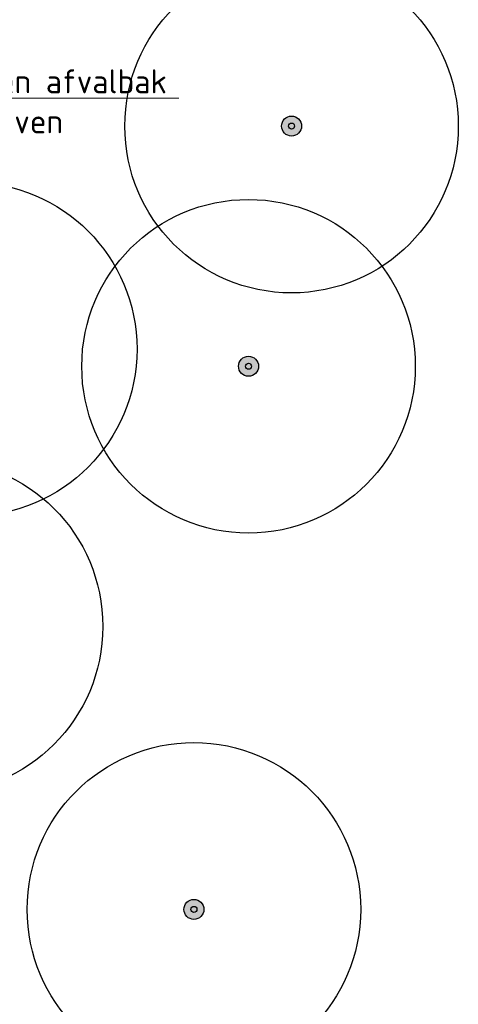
# Model space of a CAD drawing. Header units: metres. Extents: x 191748 to 192615, y 309710 to 310028.
# Tile 59 of 76: x 192196.89 to 192203.46, y 309797.96 to 309812.71. Entities that reach past the tile are written whole.
import ezdxf
from ezdxf import colors
from ezdxf.entities.mleader import LeaderData, LeaderLine
from ezdxf.math import Vec2, Vec3

# ---------------------------------------------------------------- set-up
doc = ezdxf.new("R2010")
doc.units = ezdxf.units.M
doc.layers.add('B-WE-GR-BOOM-S', color=76, linetype='Continuous', lineweight=25)
doc.layers.add('X-XX-AL-AANPIJLING-S', color=6, linetype='Continuous', lineweight=5)
doc.styles.add('NLCS-ISO', font='NLCS-ISO.ttf')

# ---------------------------------------------------------------- blocks, each defined once
blk = doc.blocks.new('SGR-BOOM_01')
h = blk.add_hatch(color=256)
edge = h.paths.add_edge_path()
edge.add_arc((7.366995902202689e-12, -5.115907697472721e-12), 0.15, 0, 360)
for centre, radius in [((0, 0), 2.5), ((7.366995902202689e-12, -5.115907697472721e-12), 0.15), ((7.366995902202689e-12, -5.115907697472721e-12), 0.04499999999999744)]:
    blk.add_circle(centre, radius)

msp = doc.modelspace()

# ---------------------------------------------------------------- block references
at = {"layer": 'B-WE-GR-BOOM-S'}
for p in [(192200.962, 309811.12), (192196.145, 309807.777), (192200.317, 309807.52), (192195.632, 309803.621), (192199.498, 309799.381)]:
    msp.add_blockref('SGR-BOOM_01', p, dxfattribs=at)

# ---------------------------------------------------------------- leaders
at = {"layer": 'X-XX-AL-AANPIJLING-S', "color": 0}
ml = msp.add_multileader_mtext('Standard', dxfattribs=at)
ml.set_content('Bank en afvalbak\\Phandhaven', style='NLCS-ISO')
ml.set_leader_properties(color=6, linetype='ByLayer', lineweight=-1)
ml.build(insert=Vec2(0, 0))
ml.multileader.update_dxf_attribs({"text_left_attachment_type": 6, "text_right_attachment_type": 6, "dogleg_length": 0.36, "arrow_head_size": 0.36})
ctx = ml.context
ctx.base_point, ctx.char_height, ctx.arrow_head_size, ctx.landing_gap_size, ctx.plane_origin = Vec3(192195.1325899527, 309811.5386009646), 0.36, 0.36, 0.18, Vec3(192189.1380194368, 309809.7905180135)
ctx.left_attachment, ctx.right_attachment = 6, 6
notes = []
notes.append((ctx, [(0, (1, 1, 0), (192194.7725899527, 309811.5386009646), (1, 0), 0.36, [(0, [(192194.2880218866, 309812.3853382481)], 0, [])])]))
ctx.mtext.insert, ctx.mtext.flow_direction = Vec3(192195.3125899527, 309811.9706009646), 5
for ctx, leaders in notes:
    for number, flags, end, landing, length, lines in leaders:
        leader = LeaderData()
        leader.index, (leader.has_last_leader_line, leader.has_dogleg_vector, leader.attachment_direction) = number, flags
        leader.last_leader_point, leader.dogleg_vector, leader.dogleg_length = Vec3(end), Vec3(landing), length
        for number, points, colour, breaks in lines:
            line = LeaderLine()
            line.index, line.vertices, line.color, line.breaks = number, Vec3.list(points), colors.encode_raw_color(colour), breaks
            leader.lines.append(line)
        ctx.leaders.append(leader)

doc.saveas('drawing.dxf')
